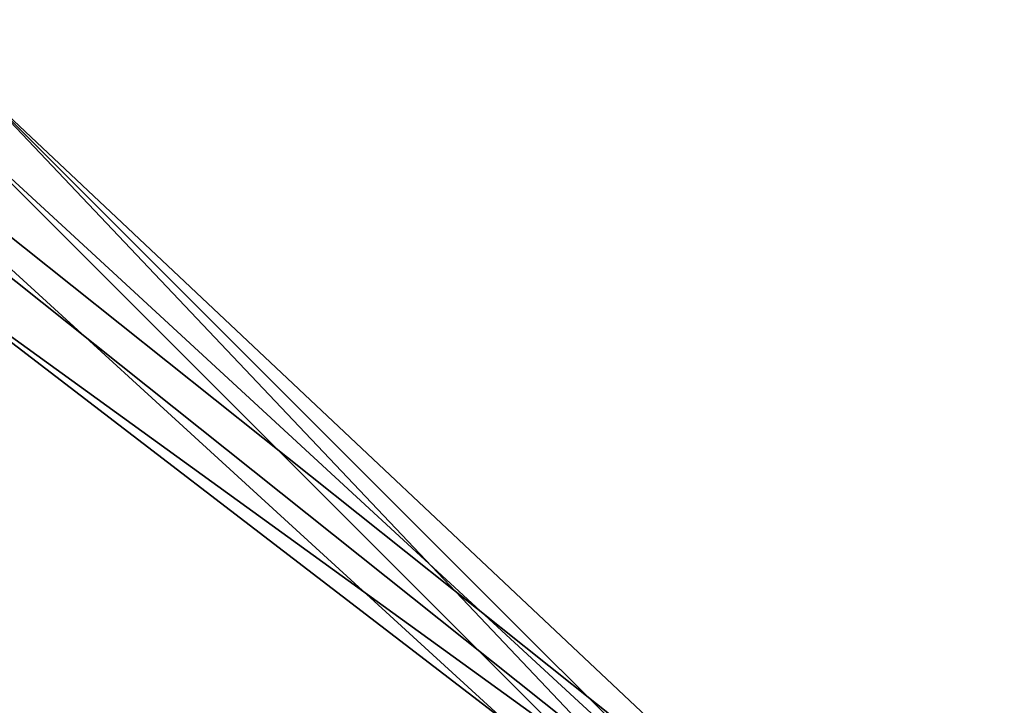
# Model space of a CAD drawing. Header units: millimetres. Extents: x -145 to 248, y -150 to 247.
# Tile 119 of 174: x 93 to 104, y 23 to 31. Entities that reach past the tile are written whole.
import ezdxf

# ---------------------------------------------------------------- set-up
doc = ezdxf.new("R2010")
doc.units = ezdxf.units.MM
doc.header["$LTSCALE"] = 65.185185
for name, color, linetype in [('453', 7, 'CONTINUOUS'), ('456', 7, 'CONTINUOUS'), ('462', 7, 'CONTINUOUS'), ('463', 7, 'CONTINUOUS'), ('464', 7, 'CONTINUOUS'), ('465', 7, 'CONTINUOUS'), ('466', 7, 'CONTINUOUS')]:
    doc.layers.add(name, color=color, linetype=linetype)

msp = doc.modelspace()

# ---------------------------------------------------------------- linework, layer by layer
at = {"layer": '453', "linetype": 'CONTINUOUS'}
for points in [[(92.125, 29.661, -81.5), (92.375, 30.094, -81.5), (104.661, 17.125, -81.5), (92.125, 29.661, -81.5)], [(92.375, 30.094, -81.5), (105.094, 17.375, -81.5), (104.661, 17.125, -81.5), (92.375, 30.094, -81.5)]]:
    msp.add_3dface(points, dxfattribs=at)
at = {"layer": '456', "linetype": 'CONTINUOUS'}
msp.add_3dface([(98.155, 23.16, -57), (91.371, -28.365, -57), (91.371, 28.365, -57), (98.155, 23.16, -57)], dxfattribs=at)
at = {"layer": '462', "linetype": 'CONTINUOUS'}
for points in [[(98.155, 23.16, -56.5), (91.371, 28.365, -56.5), (98.155, -23.16, -56.5), (98.155, 23.16, -56.5)], [(98.155, -23.16, -56.5), (91.371, 28.365, -56.5), (91.371, -28.365, -56.5), (98.155, -23.16, -56.5)]]:
    msp.add_3dface(points, dxfattribs=at)
at = {"layer": '463', "linetype": 'CONTINUOUS'}
for points in [[(91.371, 28.365, -56.5), (98.155, 23.16, -56.5), (89.823, 30.781, -57.086), (91.371, 28.365, -56.5)], [(89.823, 30.781, -57.086), (98.155, 23.16, -56.5), (101.711, 21.301, -57.086), (89.823, 30.781, -57.086)], [(89.823, 30.781, -57.086), (101.711, 21.301, -57.086), (92.375, 30.094, -58.5), (89.823, 30.781, -57.086)], [(92.375, 30.094, -58.5), (101.711, 21.301, -57.086), (105.094, 17.375, -58.5), (92.375, 30.094, -58.5)]]:
    msp.add_3dface(points, dxfattribs=at)
at = {"layer": '464', "linetype": 'CONTINUOUS'}
for points in [[(105.094, 17.375, -81.5), (92.375, 30.094, -81.5), (105.094, 17.375, -58.5), (105.094, 17.375, -81.5)], [(92.375, 30.094, -81.5), (92.375, 30.094, -58.5), (105.094, 17.375, -58.5), (92.375, 30.094, -81.5)]]:
    msp.add_3dface(points, dxfattribs=at)
at = {"layer": '465', "linetype": 'CONTINUOUS'}
for points in [[(92.125, 29.661, -81.5), (104.661, 17.125, -81.5), (92.125, 29.661, -58.5), (92.125, 29.661, -81.5)], [(92.125, 29.661, -58.5), (104.661, 17.125, -81.5), (104.661, 17.125, -58.5), (92.125, 29.661, -58.5)]]:
    msp.add_3dface(points, dxfattribs=at)
at = {"layer": '466', "linetype": 'CONTINUOUS'}
for points in [[(91.371, 28.365, -57), (89.67, 30.462, -57.439), (101.434, 21.081, -57.439), (91.371, 28.365, -57)], [(89.67, 30.462, -57.439), (92.125, 29.661, -58.5), (101.434, 21.081, -57.439), (89.67, 30.462, -57.439)], [(92.125, 29.661, -58.5), (104.661, 17.125, -58.5), (101.434, 21.081, -57.439), (92.125, 29.661, -58.5)], [(98.155, 23.16, -57), (91.371, 28.365, -57), (101.434, 21.081, -57.439), (98.155, 23.16, -57)]]:
    msp.add_3dface(points, dxfattribs=at)

doc.saveas('drawing.dxf')
